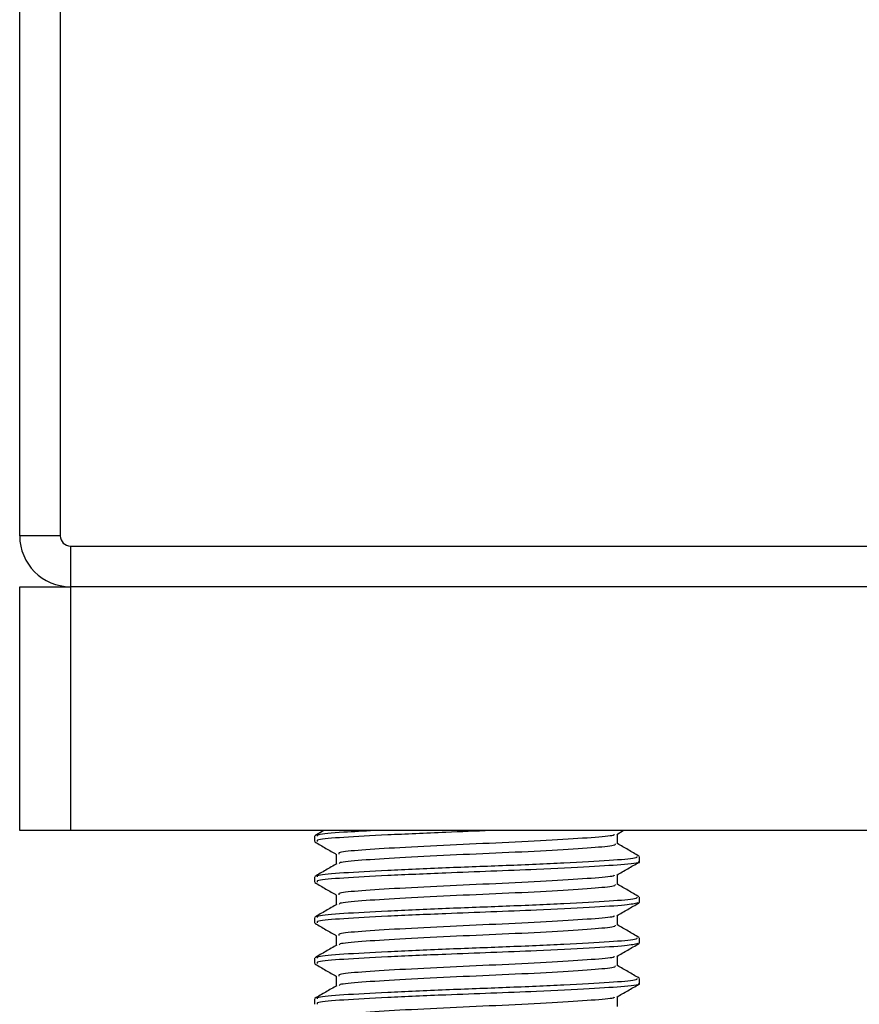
# Model space of a CAD drawing. Header units: millimetres. Extents: x 0 to 420, y 0 to 297.
# Tile 19 of 84: x 83.4 to 86.59, y 175.38 to 179.12. Entities that reach past the tile are written whole.
import ezdxf

# ---------------------------------------------------------------- set-up
doc = ezdxf.new("R2010")
doc.units = ezdxf.units.MM

msp = doc.modelspace()

# ---------------------------------------------------------------- linework, layer by layer
at = {"color": 7, "linetype": 'Continuous', "lineweight": 25}
for p, q in [((83.39594, 177.15643), (83.39594, 180.24744)), ((83.55049, 180.24744), (83.55049, 177.15643)), ((83.55049, 177.15643), (83.39594, 177.15643)), ((83.58912, 177.11779), (83.58912, 176.96324)), ((83.58912, 177.11779), (86.68013, 177.11779)), ((83.39594, 176.03594), (83.39594, 176.96324)), ((83.39594, 176.96324), (83.58912, 176.96324)), ((86.68013, 176.96324), (83.58912, 176.96324)), ((83.58912, 176.96324), (83.58912, 176.03594)), ((83.58912, 176.03594), (83.39594, 176.03594)), ((86.68013, 176.03594), (83.58912, 176.03594)), ((84.55206, 176.03594), (84.51795, 176.01619)), ((85.66653, 176.02151), (85.69145, 176.03594)), ((85.66918, 175.98537), (85.66918, 176.02304)), ((84.51643, 176.01441), (84.51643, 175.99509)), ((84.60008, 175.94673), (84.60008, 175.9092)), ((85.75283, 175.91778), (85.75283, 175.93717)), ((84.51643, 175.85986), (84.51643, 175.84054)), ((85.66918, 175.83082), (85.66918, 175.86849)), ((84.60008, 175.79218), (84.60008, 175.75465)), ((85.74741, 175.76323), (85.75196, 175.76188)), ((85.75283, 175.76323), (85.75283, 175.78262)), ((84.51643, 175.70531), (84.51643, 175.68599)), ((85.66918, 175.67627), (85.66918, 175.71394)), ((84.60008, 175.63763), (84.60008, 175.6001)), ((85.75283, 175.60868), (85.75283, 175.62807)), ((85.74741, 175.60868), (85.75196, 175.60733)), ((84.51643, 175.55076), (84.51643, 175.53144)), ((85.66918, 175.52172), (85.66918, 175.55939)), ((84.60008, 175.48308), (84.60008, 175.44555)), ((85.75283, 175.45413), (85.75283, 175.47352)), ((84.51643, 175.39621), (84.51643, 175.37689)), ((85.66918, 175.36717), (85.66918, 175.40484))]:
    msp.add_line(p, q, dxfattribs=at)
for radius in [0.19319, 0.03864]:
    msp.add_arc((83.58912, 177.15643), radius, 180, 270, dxfattribs=at)
for points, knots in [([(85.18823, 176.03594), (85.13067, 176.03377), (84.99322, 176.0286), (84.78849, 176.01928), (84.61944, 176.01025), (84.52379, 176.00241), (84.52645, 175.99713), (84.52747, 175.99509)], [0, 0, 0, 0, 0.1684965, 0.4023825, 0.6300711, 0.8575321, 1, 1, 1, 1]), ([(84.74542, 176.03594), (84.7043, 176.03381), (84.60425, 176.02861), (84.52448, 176.02174), (84.52664, 176.01645), (84.52747, 176.01441)], [0, 0, 0, 0, 0.3003183, 0.7305369, 1, 1, 1, 1]), ([(84.5188, 175.99283), (84.5328, 175.98473), (84.55989, 175.96905), (84.58698, 175.95335), (84.60008, 175.94576)], [0, 0, 0, 0, 0.5163558, 1, 1, 1, 1]), ([(85.65711, 176.02158), (85.65687, 176.02029), (85.65603, 176.01582), (85.57529, 176.00928), (85.42872, 175.99927), (85.23459, 175.9897), (85.0278, 175.98117), (84.83544, 175.97097), (84.68911, 175.96196), (84.60634, 175.9541), (84.60868, 175.94879), (84.60958, 175.94674)], [0, 0, 0, 0, 0.0492908, 0.1712997, 0.2981292, 0.4238469, 0.5463291, 0.6737547, 0.7978, 0.9217212, 1, 1, 1, 1]), ([(85.66006, 175.98543), (85.66043, 175.98329), (85.66134, 175.97794), (85.57641, 175.97062), (85.42842, 175.96064), (85.23465, 175.95106), (85.02784, 175.94253), (84.83518, 175.93234), (84.69006, 175.92331), (84.61076, 175.91615), (84.61132, 175.9116), (84.61148, 175.91028)], [0, 0, 0, 0, 0.0812126, 0.2026951, 0.3289775, 0.4541529, 0.5761068, 0.7029826, 0.8264929, 0.9498795, 1, 1, 1, 1]), ([(85.7513, 175.93892), (85.73731, 175.94702), (85.70993, 175.96287), (85.68256, 175.97873), (85.66918, 175.98648)], [0, 0, 0, 0, 0.5112595, 1, 1, 1, 1]), ([(84.60191, 175.91027), (84.58792, 175.90216), (84.55994, 175.88595), (84.53195, 175.86975), (84.51795, 175.86164)], [0, 0, 0, 0, 0.49989867, 1, 1, 1, 1]), ([(85.74234, 175.93717), (85.74278, 175.93502), (85.74387, 175.92966), (85.64556, 175.92233), (85.47439, 175.91234), (85.25032, 175.90276), (85.01106, 175.89424), (84.78861, 175.88404), (84.61941, 175.87502), (84.52379, 175.86718), (84.52645, 175.86189), (84.52747, 175.85986)], [0, 0, 0, 0, 0.0795242, 0.1977381, 0.3206174, 0.4424209, 0.5610929, 0.684549, 0.8047339, 0.9247987, 1, 1, 1, 1]), ([(85.74741, 175.91778), (85.74915, 175.91733), (85.76339, 175.91365), (85.70441, 175.90728), (85.57225, 175.89829), (85.38376, 175.88888), (85.19085, 175.88146), (84.99294, 175.87405), (84.78857, 175.86473), (84.61942, 175.8557), (84.52379, 175.84786), (84.52645, 175.84257), (84.52747, 175.84054)], [0, 0, 0, 0, 0.0167834, 0.13700153, 0.25698079, 0.38043598, 0.47226866, 0.56118953, 0.6846185, 0.80477694, 0.92481522, 1, 1, 1, 1]), ([(85.66653, 175.86696), (85.68051, 175.87506), (85.70848, 175.89126), (85.73646, 175.90746), (85.75045, 175.91555)], [0, 0, 0, 0, 0.4999098, 1, 1, 1, 1]), ([(84.5188, 175.83828), (84.5328, 175.83018), (84.55989, 175.8145), (84.58698, 175.7988), (84.60008, 175.79121)], [0, 0, 0, 0, 0.5163558, 1, 1, 1, 1]), ([(85.65711, 175.86703), (85.65687, 175.86574), (85.65603, 175.86127), (85.57529, 175.85473), (85.42872, 175.84472), (85.23459, 175.83515), (85.0278, 175.82662), (84.83544, 175.81642), (84.68911, 175.80741), (84.60634, 175.79955), (84.60868, 175.79424), (84.60958, 175.79219)], [0, 0, 0, 0, 0.0492908, 0.1712997, 0.2981292, 0.4238469, 0.5463291, 0.6737547, 0.7978, 0.9217212, 1, 1, 1, 1]), ([(85.66006, 175.83088), (85.66043, 175.82874), (85.66134, 175.82339), (85.57641, 175.81607), (85.42842, 175.80609), (85.23465, 175.79651), (85.02784, 175.78798), (84.83518, 175.77779), (84.69006, 175.76876), (84.61076, 175.7616), (84.61132, 175.75705), (84.61148, 175.75573)], [0, 0, 0, 0, 0.0812126, 0.2026951, 0.3289775, 0.4541529, 0.5761068, 0.7029826, 0.8264929, 0.9498795, 1, 1, 1, 1]), ([(85.7513, 175.78437), (85.73731, 175.79247), (85.70993, 175.80832), (85.68256, 175.82418), (85.66918, 175.83193)], [0, 0, 0, 0, 0.5112595, 1, 1, 1, 1]), ([(85.74234, 175.78262), (85.74278, 175.78047), (85.74387, 175.77511), (85.64556, 175.76778), (85.47439, 175.75779), (85.25032, 175.74821), (85.01106, 175.73969), (84.78861, 175.72949), (84.61941, 175.72047), (84.52379, 175.71263), (84.52645, 175.70734), (84.52747, 175.70531)], [0, 0, 0, 0, 0.0795242, 0.1977381, 0.3206174, 0.4424209, 0.5610929, 0.684549, 0.8047339, 0.9247987, 1, 1, 1, 1]), ([(85.74674, 175.76102), (85.73497, 175.75824), (85.71023, 175.75239), (85.56937, 175.74376), (85.38432, 175.73433), (85.19072, 175.72691), (84.99299, 175.7195), (84.78856, 175.71018), (84.61942, 175.70115), (84.52379, 175.69331), (84.52645, 175.68802), (84.52747, 175.68599)], [0, 0, 0, 0, 0.1121001, 0.2355413, 0.3625587, 0.4570412, 0.5485278, 0.6755183, 0.7991439, 0.9226458, 1, 1, 1, 1]), ([(85.66653, 175.71241), (85.68051, 175.72051), (85.70848, 175.73671), (85.73646, 175.75291), (85.75045, 175.761)], [0, 0, 0, 0, 0.4999098, 1, 1, 1, 1]), ([(84.60191, 175.75571), (84.58792, 175.74761), (84.55994, 175.7314), (84.53195, 175.7152), (84.51795, 175.70709)], [0, 0, 0, 0, 0.4998987, 1, 1, 1, 1]), ([(85.65711, 175.71248), (85.65687, 175.71119), (85.65603, 175.70672), (85.57529, 175.70018), (85.42872, 175.69017), (85.23459, 175.6806), (85.0278, 175.67207), (84.83544, 175.66187), (84.68911, 175.65286), (84.60634, 175.645), (84.60868, 175.63969), (84.60958, 175.63764)], [0, 0, 0, 0, 0.0492908, 0.1712997, 0.2981292, 0.4238469, 0.5463291, 0.6737547, 0.7978, 0.9217212, 1, 1, 1, 1]), ([(84.5188, 175.68373), (84.5328, 175.67563), (84.55989, 175.65995), (84.58698, 175.64425), (84.60008, 175.63666)], [0, 0, 0, 0, 0.51635581, 1, 1, 1, 1]), ([(85.66006, 175.67633), (85.66043, 175.67419), (85.66134, 175.66884), (85.57641, 175.66152), (85.42842, 175.65154), (85.23465, 175.64196), (85.02784, 175.63343), (84.83518, 175.62324), (84.69006, 175.61421), (84.61076, 175.60705), (84.61132, 175.6025), (84.61148, 175.60118)], [0, 0, 0, 0, 0.0812126, 0.2026951, 0.3289775, 0.4541529, 0.5761068, 0.7029826, 0.8264929, 0.9498795, 1, 1, 1, 1]), ([(85.7513, 175.62982), (85.73731, 175.63792), (85.70993, 175.65377), (85.68256, 175.66963), (85.66918, 175.67738)], [0, 0, 0, 0, 0.5112595, 1, 1, 1, 1]), ([(85.74234, 175.62807), (85.74278, 175.62592), (85.74387, 175.62056), (85.64556, 175.61322), (85.47439, 175.60324), (85.25032, 175.59366), (85.01106, 175.58514), (84.78861, 175.57494), (84.61941, 175.56592), (84.52379, 175.55808), (84.52645, 175.55279), (84.52747, 175.55076)], [0, 0, 0, 0, 0.0795242, 0.1977381, 0.3206174, 0.4424209, 0.5610929, 0.684549, 0.8047339, 0.9247987, 1, 1, 1, 1]), ([(84.60191, 175.60116), (84.58792, 175.59306), (84.55994, 175.57685), (84.53195, 175.56065), (84.51795, 175.55254)], [0, 0, 0, 0, 0.4998987, 1, 1, 1, 1]), ([(85.74674, 175.60647), (85.73497, 175.60369), (85.71023, 175.59784), (85.56937, 175.58921), (85.38432, 175.57978), (85.19072, 175.57236), (84.99299, 175.56495), (84.78856, 175.55563), (84.61942, 175.5466), (84.52379, 175.53876), (84.52645, 175.53347), (84.52747, 175.53144)], [0, 0, 0, 0, 0.1121001, 0.2355413, 0.3625587, 0.4570412, 0.5485278, 0.6755183, 0.7991439, 0.9226458, 1, 1, 1, 1]), ([(85.66653, 175.55786), (85.68051, 175.56596), (85.70848, 175.58216), (85.73646, 175.59835), (85.75045, 175.60645)], [0, 0, 0, 0, 0.4999098, 1, 1, 1, 1]), ([(85.65711, 175.55793), (85.65687, 175.55664), (85.65603, 175.55217), (85.57529, 175.54563), (85.42872, 175.53562), (85.23459, 175.52605), (85.0278, 175.51752), (84.83544, 175.50732), (84.68911, 175.49831), (84.60634, 175.49045), (84.60868, 175.48514), (84.60958, 175.48309)], [0, 0, 0, 0, 0.0492908, 0.1712997, 0.2981292, 0.4238469, 0.5463291, 0.6737547, 0.7978, 0.9217212, 1, 1, 1, 1]), ([(84.5188, 175.52918), (84.5328, 175.52108), (84.55989, 175.5054), (84.58698, 175.4897), (84.60008, 175.48211)], [0, 0, 0, 0, 0.5163558, 1, 1, 1, 1]), ([(85.66006, 175.52178), (85.66043, 175.51964), (85.66134, 175.51429), (85.57641, 175.50697), (85.42842, 175.49699), (85.23465, 175.48741), (85.02784, 175.47888), (84.83518, 175.46869), (84.69006, 175.45966), (84.61076, 175.4525), (84.61132, 175.44794), (84.61148, 175.44663)], [0, 0, 0, 0, 0.0812126, 0.2026951, 0.3289775, 0.4541529, 0.5761068, 0.7029826, 0.8264929, 0.9498795, 1, 1, 1, 1]), ([(85.7513, 175.47527), (85.73731, 175.48337), (85.70993, 175.49922), (85.68256, 175.51508), (85.66918, 175.52283)], [0, 0, 0, 0, 0.5112595, 1, 1, 1, 1]), ([(85.74234, 175.47352), (85.74278, 175.47137), (85.74387, 175.46601), (85.64556, 175.45867), (85.47439, 175.44869), (85.25032, 175.43911), (85.01106, 175.43059), (84.78861, 175.42039), (84.61941, 175.41137), (84.52379, 175.40353), (84.52645, 175.39824), (84.52747, 175.39621)], [0, 0, 0, 0, 0.07952416, 0.19773806, 0.32061745, 0.44242089, 0.56109289, 0.68454905, 0.80473395, 0.92479867, 1, 1, 1, 1]), ([(84.60191, 175.44661), (84.58792, 175.43851), (84.55994, 175.4223), (84.53195, 175.4061), (84.51795, 175.39799)], [0, 0, 0, 0, 0.4998987, 1, 1, 1, 1]), ([(85.74741, 175.45413), (85.74915, 175.45368), (85.76339, 175.45), (85.70441, 175.44363), (85.57225, 175.43464), (85.38376, 175.42523), (85.19085, 175.41781), (84.99294, 175.4104), (84.78857, 175.40108), (84.61942, 175.39205), (84.52379, 175.38421), (84.52645, 175.37892), (84.52747, 175.37689)], [0, 0, 0, 0, 0.0167834, 0.1370015, 0.2569808, 0.380436, 0.4722687, 0.5611895, 0.6846185, 0.8047769, 0.9248152, 1, 1, 1, 1]), ([(85.66653, 175.40331), (85.68051, 175.41141), (85.70848, 175.42761), (85.73646, 175.4438), (85.75045, 175.4519)], [0, 0, 0, 0, 0.4999098, 1, 1, 1, 1]), ([(85.65711, 175.40338), (85.65687, 175.40209), (85.65603, 175.39762), (85.57529, 175.39108), (85.42872, 175.38107), (85.23459, 175.3715), (85.0278, 175.36297), (84.83544, 175.35277), (84.68911, 175.34376), (84.60634, 175.3359), (84.60868, 175.33059), (84.60958, 175.32854)], [0, 0, 0, 0, 0.0492908, 0.1712997, 0.2981292, 0.4238469, 0.5463291, 0.6737547, 0.7978, 0.9217212, 1, 1, 1, 1])]:
    msp.add_open_spline(points, degree=3, knots=knots, dxfattribs=at)

doc.saveas('drawing.dxf')
